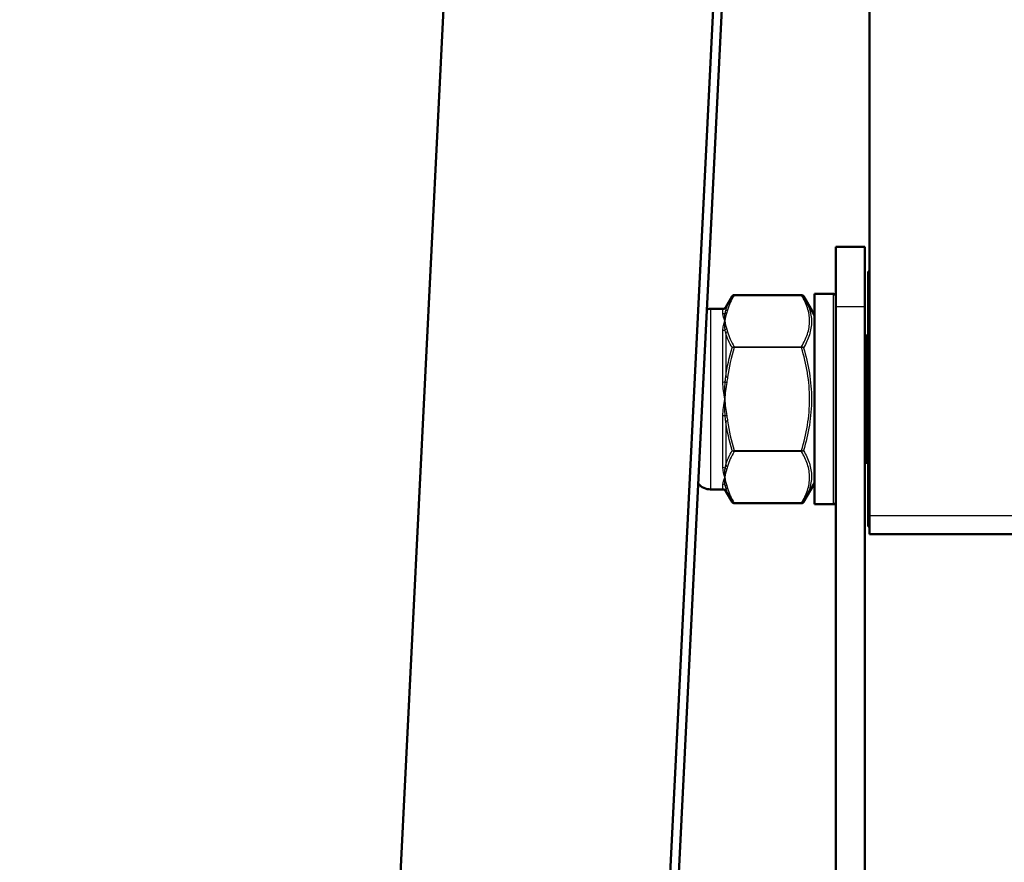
# Model space of a CAD drawing. Header units: millimetres. Extents: x 196 to 2279, y -1387 to 2348.
# Tile 28 of 89: x 339 to 432, y -174 to -95. Entities that reach past the tile are written whole.
import ezdxf

# ---------------------------------------------------------------- set-up
doc = ezdxf.new("R2010")
doc.units = ezdxf.units.MM
doc.header["$LTSCALE"] = 0.75
doc.layers.add('Visible', color=7, linetype='Continuous', lineweight=50)
doc.layers.add('Visible Narrow', color=7, linetype='Continuous', lineweight=25)

msp = doc.modelspace()

# ---------------------------------------------------------------- linework, layer by layer
at = {"layer": 'Visible', "extrusion": (0, 0, -1)}
for p, q in [((419.477, -141.528, -626.878), (419.477, 103.5, -202.477)), ((339.429, -896.168, 180.613), (380.987, -60.741, -516.697)), ((406.405, -60.741, -516.697), (364.848, -896.168, 180.613)), ((406.367, -77.78, -535.561), (373.312, -742.295, 19.094)), ((419.027, -116.187, -633.228), (416.302, -116.187, -633.228)), ((419.477, -118.53, -633.228), (419.348, -118.53, -633.228)), ((405.935, -121.88, -633.228), (406.532, -120.846, -633.228)), ((406.722, -120.73, -633.228), (413.082, -120.73, -633.228)), ((414.302, -122.63, -633.228), (413.272, -120.846, -633.228)), ((416.102, -120.63, -633.228), (414.302, -120.63, -633.228)), ((405.675, -122.03, -633.228), (404.502, -122.03, -633.228)), ((416.302, -741.795, -100.877), (416.302, -121.857, -621.067)), ((419.027, -121.857, -621.067), (419.027, -226.193, -533.519)), ((419.177, -124.53, -633.228), (419.348, -124.53, -633.228)), ((419.177, -136.53, -633.228), (419.348, -136.53, -633.228)), ((405.675, -139.03, -633.228), (404.502, -139.03, -633.228)), ((414.302, -138.43, -633.228), (413.272, -140.214, -633.228)), ((405.935, -139.18, -633.228), (406.532, -140.214, -633.228)), ((406.722, -140.329, -633.228), (413.082, -140.329, -633.228)), ((416.102, -140.43, -633.228), (414.302, -140.43, -633.228)), ((419.477, -142.53, -633.228), (419.348, -142.53, -633.228)), ((444.877, -143.23, -633.228), (419.477, -143.23, -633.228))]:
    msp.add_line(p, q, dxfattribs=at)
at = {"layer": 'Visible', "extrusion": (1, 0, 0)}
for centre, radius, start, end in [((-132.062, -633.228, 416.302), 15.875, 360, 50), ((-132.062, -633.228, 419.027), 15.875, 360, 50), ((-130.53, -633.228, 419.348), 12, 360, 180), ((-130.53, -633.228, 414.302), 9.9, 0, 180), ((-130.53, -633.228, 419.477), 12.7, 150, 180)]:
    msp.add_arc(centre, radius, start, end, dxfattribs=at)
at = {"layer": 'Visible', "extrusion": (0, 0, -1)}
for centre, radius, start, end in [((-416.102, -120.83, 633.228), 0.2, 90, 180), ((-404.502, -123.53, 633.228), 1.5, 76.991, 90), ((-405.675, -121.73, 633.228), 0.3, 210, 270), ((-418.209, -124.28, 633.228), 1, 194.47751, 215.09042), ((-418.209, -136.78, 633.228), 1, 144.90958, 165.52249), ((-404.502, -137.53, 633.228), 1.5, 270, 320.31863), ((-405.675, -139.33, 633.228), 0.3, 90, 150), ((-416.102, -140.23, 633.228), 0.2, 180, 270)]:
    msp.add_arc(centre, radius, start, end, dxfattribs=at)
at = {"layer": 'Visible', "extrusion": (-1, 0, 0)}
msp.add_arc((130.53, -633.228, -419.177), 6, 0, 180, dxfattribs=at)
at = {"layer": 'Visible'}
for points, knots in [([(406.532, -120.846, -633.228), (406.539, -120.832, -633.228), (406.548, -120.82, -633.228), (406.568, -120.797, -633.228), (406.578, -120.787, -633.228), (406.606, -120.765, -633.228), (406.624, -120.754, -633.228), (406.668, -120.736, -633.228), (406.695, -120.73, -633.228), (406.722, -120.73, -633.228)], [0, 0, 0, 0, 0.0045341, 0.0045341, 0.00890876, 0.00890876, 0.01522005, 0.01522005, 0.02318413, 0.02318413, 0.02318413, 0.02318413]), ([(413.082, -120.73, -633.228), (413.104, -120.73, -633.228), (413.126, -120.734, -633.228), (413.167, -120.748, -633.228), (413.187, -120.758, -633.228), (413.224, -120.785, -633.228), (413.241, -120.802, -633.228), (413.262, -120.829, -633.228), (413.267, -120.837, -633.228), (413.272, -120.846, -633.228)], [0, 0, 0, 0, 0.00653023, 0.00653023, 0.01307423, 0.01307423, 0.02027511, 0.02027511, 0.02318658, 0.02318658, 0.02318658, 0.02318658])]:
    msp.add_open_spline(points, degree=3, knots=knots, dxfattribs=at)
at = {"layer": 'Visible', "extrusion": (3.6258e-11, 5.86595e-11, -1)}
msp.add_open_spline([(406.722, -140.329, -633.228), (406.7, -140.329, -633.228), (406.678, -140.325, -633.228), (406.637, -140.311, -633.228), (406.617, -140.301, -633.228), (406.58, -140.274, -633.228), (406.562, -140.257, -633.228), (406.542, -140.23, -633.228), (406.537, -140.222, -633.228), (406.532, -140.214, -633.228)], degree=3, knots=[0, 0, 0, 0, 0.00653023, 0.00653023, 0.01307423, 0.01307423, 0.02027511, 0.02027511, 0.02318658, 0.02318658, 0.02318658, 0.02318658], dxfattribs=at)
at = {"layer": 'Visible', "extrusion": (-9.32267e-11, 1.13974e-10, -1)}
msp.add_open_spline([(413.272, -140.214, -633.228), (413.264, -140.227, -633.228), (413.255, -140.239, -633.228), (413.236, -140.262, -633.228), (413.226, -140.272, -633.228), (413.198, -140.294, -633.228), (413.179, -140.305, -633.228), (413.135, -140.323, -633.228), (413.108, -140.329, -633.228), (413.082, -140.329, -633.228)], degree=3, knots=[0, 0, 0, 0, 0.0045341, 0.0045341, 0.00890876, 0.00890876, 0.01522005, 0.01522005, 0.02318413, 0.02318413, 0.02318413, 0.02318413], dxfattribs=at)
at = {"layer": 'Visible Narrow', "extrusion": (0, 0, -1)}
for p, q in [((413.082, -120.743, -633.178), (406.722, -120.743, -633.178)), ((419.027, -121.857, -621.067), (416.302, -121.857, -621.067)), ((406.722, -125.593, -624.778), (413.082, -125.593, -624.778)), ((413.082, -125.68, -624.728), (406.722, -125.68, -624.728)), ((406.722, -135.379, -624.728), (413.082, -135.379, -624.728)), ((413.082, -135.466, -624.778), (406.722, -135.466, -624.778)), ((406.722, -140.316, -633.178), (413.082, -140.316, -633.178)), ((444.877, -141.528, -626.878), (419.477, -141.528, -626.878))]:
    msp.add_line(p, q, dxfattribs=at)
at = {"layer": 'Visible Narrow', "extrusion": (-1, 1.9117e-12, -2.1564e-12)}
msp.add_arc((120.83, -633.228, -406.722), 0.1, 150, 180, dxfattribs=at)
at = {"layer": 'Visible Narrow', "extrusion": (-1, -1.48109e-11, 2.50759e-11)}
msp.add_arc((120.83, -633.228, -413.082), 0.1, 150.00003, 180, dxfattribs=at)
at = {"layer": 'Visible Narrow', "extrusion": (-1, 0, 0)}
for centre, radius, start, end in [((130.53, -633.228, -416.102), 9.9, 0, 180), ((130.53, -633.228, -405.675), 8.5, 160.68574, 180), ((130.53, -633.228, -405.675), 8.5, 100.68574, 139.31426), ((130.53, -633.228, -405.675), 8.5, 40.68574, 79.31426), ((135.379, -624.828, -413.082), 0.1, 30.00003, 89.99996), ((130.53, -633.228, -405.675), 8.5, 0, 19.31425), ((140.229, -633.228, -413.082), 0.1, 0, 29.99997)]:
    msp.add_arc(centre, radius, start, end, dxfattribs=at)
at = {"layer": 'Visible Narrow', "extrusion": (1, 0, 0)}
for centre, radius, start, end in [((-130.53, -633.228, 404.502), 8.5, 0, 180), ((-130.53, -633.228, 405.935), 8.65, 0, 16.11044), ((-130.53, -633.228, 405.935), 8.65, 43.88956, 76.11044), ((-130.53, -633.228, 405.935), 8.65, 103.88956, 136.11044), ((-130.53, -633.228, 405.935), 8.65, 163.88956, 180)]:
    msp.add_arc(centre, radius, start, end, dxfattribs=at)
at = {"layer": 'Visible Narrow', "extrusion": (7.614e-13, 0.330749, -0.943719)}
msp.add_arc((-405.675, -323.823, 554.416), 0.3, 224.99611, 270, dxfattribs=at)
at = {"layer": 'Visible Narrow', "extrusion": (0.182291, 0.491622, -0.851515)}
msp.add_arc((-423.309, -308.205, 550.587), 0.2, 26.48829, 72.47719, dxfattribs=at)
at = {"layer": 'Visible Narrow', "extrusion": (0.137281, 0.495266, -0.857826)}
msp.add_arc((-424.024, -332.28, 536.336), 0.2, 15.66206, 76.62468, dxfattribs=at)
at = {"layer": 'Visible Narrow', "extrusion": (-3.6393e-12, 0.65191, -0.758297)}
msp.add_arc((-405.675, -502.987, 395.081), 0.3, 224.99611, 270, dxfattribs=at)
at = {"layer": 'Visible Narrow', "extrusion": (0.182291, -0.491622, 0.851515)}
msp.add_arc((337.547, -548.435, -399.476), 0.2, 72.47719, 118.46609, dxfattribs=at)
at = {"layer": 'Visible Narrow', "extrusion": (0.137281, -0.495266, 0.857826)}
msp.add_arc((358.131, -518.259, -420.768), 0.2, 76.62468, 137.5873, dxfattribs=at)
at = {"layer": 'Visible Narrow', "extrusion": (-1, 5.503e-13, 4.44e-14)}
msp.add_arc((125.68, -624.828, -406.722), 0.1, 90.00001, 149.99999, dxfattribs=at)
at = {"layer": 'Visible Narrow', "extrusion": (-1, 4.2694e-12, 2.22e-14)}
msp.add_arc((125.68, -624.828, -413.082), 0.1, 90.00006, 149.99998, dxfattribs=at)
at = {"layer": 'Visible Narrow', "extrusion": (-0.137281, -0.990532, 1.5539e-12)}
msp.add_arc((419.901, -624.928, 71.51), 0.2, 90, 150.96262, dxfattribs=at)
at = {"layer": 'Visible Narrow', "extrusion": (2.65e-13, 0.982659, -0.185422)}
msp.add_arc((-405.675, -637.65, -10.852), 0.3, 224.99611, 270, dxfattribs=at)
at = {"layer": 'Visible Narrow', "extrusion": (0.182291, 0.983245, -2.6577e-12)}
msp.add_arc((-422.734, -624.928, -52.787), 0.2, 44.0111, 90, dxfattribs=at)
at = {"layer": 'Visible Narrow', "extrusion": (2.0376e-12, 0.982659, 0.185422)}
msp.add_arc((-405.675, -589.244, -245.68), 0.3, 224.99611, 270, dxfattribs=at)
at = {"layer": 'Visible Narrow', "extrusion": (0.182291, -0.983245, 1.0613e-12)}
msp.add_arc((375.146, -624.928, 203.898), 0.2, 90, 135.9889, dxfattribs=at)
at = {"layer": 'Visible Narrow', "extrusion": (0.137281, -0.990532, 6.307e-13)}
msp.add_arc((384.062, -624.928, 187.078), 0.2, 90, 150.96262, dxfattribs=at)
at = {"layer": 'Visible Narrow', "extrusion": (-1, 2.367e-13, 4.988e-13)}
msp.add_arc((135.379, -624.828, -406.722), 0.1, 30.00001, 89.99999, dxfattribs=at)
at = {"layer": 'Visible Narrow', "extrusion": (-4.517e-13, 0.65191, 0.758297)}
msp.add_arc((-405.675, -305.027, -565.268), 0.3, 224.99611, 270, dxfattribs=at)
at = {"layer": 'Visible Narrow', "extrusion": (0.182291, 0.491622, 0.851515)}
msp.add_arc((-428.307, -340.006, -527.819), 0.2, 61.53391, 107.52281, dxfattribs=at)
at = {"layer": 'Visible Narrow', "extrusion": (0.137281, 0.495266, 0.857826)}
msp.add_arc((-427.864, -302.453, -550.062), 0.2, 42.4127, 103.37532, dxfattribs=at)
at = {"layer": 'Visible Narrow', "extrusion": (-4.5667e-12, 0.330749, 0.943719)}
msp.add_arc((-405.675, -77.456, -640.761), 0.3, 224.99611, 270, dxfattribs=at)
at = {"layer": 'Visible Narrow', "extrusion": (-0.182291, 0.491622, 0.851515)}
msp.add_arc((-332.549, -99.776, -678.929), 0.2, 26.48829, 72.47719, dxfattribs=at)
at = {"layer": 'Visible Narrow', "extrusion": (-0.137281, 0.495266, 0.857826)}
msp.add_arc((-354.291, -116.473, -665.63), 0.2, 15.66206, 76.62468, dxfattribs=at)
at = {"layer": 'Visible Narrow', "extrusion": (-1, -1.9984e-12, 2.4977e-12)}
msp.add_arc((140.229, -633.228, -406.722), 0.1, 0, 29.99999, dxfattribs=at)
at = {"layer": 'Visible Narrow'}
for points in [[(405.935, -122.219, -630.827), (406.063, -121.754, -631.639), (406.272, -121.296, -632.439), (406.532, -120.846, -633.228)], [(413.272, -120.846, -633.228), (413.234, -120.78, -633.207), (413.159, -120.738, -633.187), (413.082, -120.743, -633.178)], [(405.848, -123.168, -628.978), (405.826, -122.902, -629.438), (405.83, -122.653, -629.91), (405.887, -122.425, -630.387)], [(405.848, -123.168, -628.978), (405.749, -122.907, -629.431), (405.675, -122.684, -629.913), (405.675, -122.508, -630.416)], [(405.887, -124.017, -627.629), (405.83, -123.718, -628.065), (405.826, -123.434, -628.517), (405.848, -123.168, -628.978)], [(406.532, -125.688, -624.841), (406.272, -125.23, -625.625), (406.063, -124.766, -626.422), (405.935, -124.296, -627.231)], [(405.935, -128.453, -624.831), (406.063, -127.518, -624.833), (406.272, -126.595, -624.837), (406.532, -125.688, -624.841)], [(406.722, -125.68, -624.728), (406.454, -126.598, -624.728), (406.239, -127.529, -624.728), (406.108, -128.477, -624.728)], [(406.532, -125.688, -624.841), (406.57, -125.637, -624.795), (406.644, -125.599, -624.768), (406.722, -125.593, -624.778)], [(413.272, -125.688, -624.841), (413.234, -125.673, -624.774), (413.159, -125.669, -624.728), (413.082, -125.68, -624.728)], [(405.848, -130.53, -624.728), (405.749, -130.006, -624.728), (405.675, -129.478, -624.776), (405.675, -128.953, -624.875)], [(405.848, -130.53, -624.728), (405.826, -129.998, -624.728), (405.83, -129.465, -624.747), (405.887, -128.937, -624.789)], [(406.029, -128.963, -624.728), (405.933, -129.481, -624.728), (405.877, -130.005, -624.728), (405.848, -130.53, -624.728)], [(405.887, -132.122, -624.789), (405.83, -131.594, -624.747), (405.826, -131.061, -624.728), (405.848, -130.53, -624.728)], [(405.848, -130.53, -624.728), (405.877, -131.055, -624.728), (405.933, -131.578, -624.728), (406.029, -132.096, -624.728)], [(406.532, -135.372, -624.841), (406.272, -134.464, -624.837), (406.063, -133.542, -624.833), (405.935, -132.606, -624.831)], [(406.029, -132.096, -624.728), (406.059, -132.257, -624.728), (406.085, -132.419, -624.728), (406.108, -132.582, -624.728)], [(406.108, -132.582, -624.728), (406.239, -133.531, -624.728), (406.454, -134.461, -624.728), (406.722, -135.379, -624.728)], [(405.935, -136.763, -627.231), (406.063, -136.293, -626.422), (406.272, -135.829, -625.625), (406.532, -135.372, -624.841)], [(406.532, -135.372, -624.841), (406.57, -135.386, -624.774), (406.644, -135.39, -624.728), (406.722, -135.379, -624.728)], [(413.272, -135.372, -624.841), (413.234, -135.422, -624.795), (413.159, -135.46, -624.768), (413.082, -135.466, -624.778)], [(405.848, -137.891, -628.978), (405.749, -137.629, -628.524), (405.675, -137.323, -628.091), (405.675, -136.975, -627.686)], [(405.848, -137.891, -628.978), (405.826, -137.625, -628.517), (405.83, -137.341, -628.065), (405.887, -137.042, -627.629)], [(405.887, -138.634, -630.387), (405.83, -138.406, -629.91), (405.826, -138.157, -629.438), (405.848, -137.891, -628.978)], [(406.532, -140.214, -633.228), (406.272, -139.763, -632.44), (406.063, -139.305, -631.639), (405.935, -138.84, -630.827)], [(406.532, -140.214, -633.228), (406.57, -140.279, -633.207), (406.644, -140.321, -633.187), (406.722, -140.316, -633.178)]]:
    msp.add_open_spline(points, degree=3, dxfattribs=at)
at = {"layer": 'Visible Narrow', "extrusion": (-1.33025e-11, -0.866025, -0.5)}
msp.add_open_spline([(406.722, -120.743, -633.178), (406.454, -121.203, -632.382), (406.239, -121.668, -631.577), (406.108, -122.142, -630.755)], degree=3, dxfattribs=at)
at = {"layer": 'Visible Narrow'}
for points, knots in [([(406.722, -120.743, -633.178), (406.681, -120.741, -633.183), (406.642, -120.751, -633.19), (406.609, -120.769, -633.199), (406.576, -120.788, -633.208), (406.55, -120.814, -633.218), (406.532, -120.846, -633.228)], [0, 0, 0, 0, 0.0001165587, 0.0001165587, 0.0001165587, 0.0002331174, 0.0002331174, 0.0002331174, 0.0002331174]), ([(413.082, -125.593, -624.778), (413.309, -125.203, -625.453), (413.497, -124.81, -626.134), (413.629, -124.412, -626.824), (413.632, -124.405, -626.835), (413.634, -124.399, -626.846), (413.636, -124.393, -626.857), (413.7, -124.195, -627.2), (413.751, -123.995, -627.546), (413.786, -123.794, -627.893), (413.786, -123.79, -627.9), (413.787, -123.786, -627.908), (413.788, -123.782, -627.915), (413.822, -123.578, -628.267), (413.84, -123.372, -628.624), (413.84, -123.167, -628.979), (413.84, -122.753, -629.696), (413.767, -122.345, -630.404), (413.635, -121.941, -631.104), (413.633, -121.936, -631.111), (413.632, -121.932, -631.119), (413.63, -121.928, -631.127), (413.499, -121.529, -631.817), (413.31, -121.135, -632.5), (413.082, -120.743, -633.178)], [0.000059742, 0.000059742, 0.000059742, 0.000059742, 0.002480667, 0.002480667, 0.002480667, 0.002519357, 0.002519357, 0.002519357, 0.003724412, 0.003724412, 0.003724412, 0.003749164, 0.003749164, 0.003749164, 0.004971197, 0.004971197, 0.004971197, 0.007438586, 0.007438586, 0.007438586, 0.007465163, 0.007465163, 0.007465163, 0.009898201, 0.009898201, 0.009898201, 0.009898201]), ([(413.272, -120.846, -633.228), (413.498, -121.237, -632.543), (413.684, -121.631, -631.853), (413.941, -122.429, -630.46), (414.012, -122.833, -629.758), (414.014, -123.449, -628.691), (413.997, -123.656, -628.334), (413.93, -124.067, -627.624), (413.88, -124.272, -627.271), (413.686, -124.885, -626.217), (413.499, -125.289, -625.525), (413.272, -125.688, -624.841)], [0, 0, 0, 0, 0.002438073, 0.002438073, 0.004876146, 0.004876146, 0.006095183, 0.006095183, 0.007314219, 0.007314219, 0.009752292, 0.009752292, 0.009752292, 0.009752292]), ([(405.887, -122.425, -630.387), (405.902, -122.368, -630.507), (405.915, -122.311, -630.627), (405.927, -122.256, -630.747), (405.93, -122.244, -630.774), (405.932, -122.231, -630.801), (405.935, -122.219, -630.827)], [0, 0, 0, 0, 0.000400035, 0.000400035, 0.000400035, 0.0004882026, 0.0004882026, 0.0004882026, 0.0004882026]), ([(405.675, -124.084, -627.686), (405.675, -123.911, -627.888), (405.694, -123.748, -628.096), (405.724, -123.596, -628.311), (405.755, -123.442, -628.528), (405.798, -123.299, -628.751), (405.848, -123.168, -628.978)], [0, 0, 0, 0, 0.000794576, 0.000794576, 0.000794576, 0.001593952, 0.001593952, 0.001593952, 0.001593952]), ([(405.935, -124.296, -627.231), (405.924, -124.218, -627.339), (405.911, -124.142, -627.448), (405.897, -124.067, -627.557), (405.894, -124.05, -627.581), (405.89, -124.034, -627.605), (405.887, -124.017, -627.629)], [0, 0, 0, 0, 0.0004000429, 0.0004000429, 0.0004000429, 0.0004882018, 0.0004882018, 0.0004882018, 0.0004882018]), ([(406.722, -125.68, -624.728), (406.681, -125.674, -624.728), (406.642, -125.672, -624.74), (406.609, -125.674, -624.761), (406.576, -125.676, -624.781), (406.55, -125.68, -624.809), (406.532, -125.688, -624.841)], [0, 0, 0, 0, 0.0001165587, 0.0001165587, 0.0001165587, 0.0002331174, 0.0002331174, 0.0002331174, 0.0002331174]), ([(413.082, -125.593, -624.778), (413.123, -125.596, -624.773), (413.162, -125.608, -624.777), (413.195, -125.625, -624.789), (413.228, -125.642, -624.801), (413.254, -125.663, -624.819), (413.272, -125.688, -624.841)], [0.0000000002, 0.0000000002, 0.0000000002, 0.0000000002, 0.0001165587, 0.0001165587, 0.0001165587, 0.0002331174, 0.0002331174, 0.0002331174, 0.0002331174]), ([(413.082, -135.379, -624.728), (413.308, -134.602, -624.728), (413.497, -133.817, -624.728), (413.629, -133.021, -624.728), (413.631, -133.008, -624.728), (413.633, -132.996, -624.728), (413.635, -132.983, -624.728), (413.767, -132.174, -624.728), (413.84, -131.35, -624.728), (413.84, -130.528, -624.728), (413.84, -130.11, -624.728), (413.821, -129.691, -624.728), (413.785, -129.274, -624.728), (413.751, -128.871, -624.728), (413.7, -128.471, -624.728), (413.635, -128.075, -624.728), (413.633, -128.062, -624.728), (413.63, -128.049, -624.728), (413.628, -128.036, -624.728), (413.496, -127.241, -624.728), (413.308, -126.457, -624.728), (413.082, -125.68, -624.728)], [0.000059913, 0.000059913, 0.000059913, 0.000059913, 0.002479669, 0.002479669, 0.002479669, 0.002518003, 0.002518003, 0.002518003, 0.004976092, 0.004976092, 0.004976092, 0.006226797, 0.006226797, 0.006226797, 0.007434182, 0.007434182, 0.007434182, 0.007473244, 0.007473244, 0.007473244, 0.009892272, 0.009892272, 0.009892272, 0.009892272]), ([(413.272, -125.688, -624.841), (413.498, -126.476, -624.837), (413.684, -127.271, -624.834), (413.942, -128.883, -624.829), (414.013, -129.704, -624.828), (414.013, -131.342, -624.828), (413.944, -132.162, -624.829), (413.685, -133.783, -624.834), (413.498, -134.582, -624.837), (413.272, -135.372, -624.841)], [0, 0, 0, 0, 0.002448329, 0.002448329, 0.004896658, 0.004896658, 0.007344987, 0.007344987, 0.009793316, 0.009793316, 0.009793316, 0.009793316]), ([(405.887, -128.937, -624.789), (405.902, -128.805, -624.799), (405.915, -128.673, -624.81), (405.927, -128.541, -624.822), (405.93, -128.511, -624.825), (405.932, -128.482, -624.828), (405.935, -128.453, -624.831)], [0, 0, 0, 0, 0.000400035, 0.000400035, 0.000400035, 0.0004882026, 0.0004882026, 0.0004882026, 0.0004882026]), ([(405.675, -132.106, -624.875), (405.675, -131.844, -624.826), (405.694, -131.583, -624.789), (405.724, -131.32, -624.764), (405.755, -131.056, -624.74), (405.798, -130.791, -624.728), (405.848, -130.53, -624.728)], [0, 0, 0, 0, 0.000794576, 0.000794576, 0.000794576, 0.001593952, 0.001593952, 0.001593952, 0.001593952]), ([(405.935, -132.606, -624.831), (405.924, -132.474, -624.818), (405.911, -132.341, -624.806), (405.897, -132.209, -624.795), (405.894, -132.18, -624.793), (405.89, -132.151, -624.791), (405.887, -132.122, -624.789)], [0, 0, 0, 0, 0.0004000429, 0.0004000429, 0.0004000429, 0.0004882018, 0.0004882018, 0.0004882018, 0.0004882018]), ([(406.722, -135.466, -624.778), (406.681, -135.463, -624.773), (406.642, -135.451, -624.777), (406.609, -135.434, -624.789), (406.576, -135.417, -624.801), (406.55, -135.396, -624.819), (406.532, -135.372, -624.841)], [0, 0, 0, 0, 0.0001165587, 0.0001165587, 0.0001165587, 0.0002331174, 0.0002331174, 0.0002331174, 0.0002331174]), ([(413.082, -135.379, -624.728), (413.123, -135.385, -624.728), (413.162, -135.387, -624.74), (413.195, -135.385, -624.761), (413.228, -135.383, -624.781), (413.254, -135.379, -624.809), (413.272, -135.372, -624.841)], [0.0000000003, 0.0000000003, 0.0000000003, 0.0000000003, 0.0001165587, 0.0001165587, 0.0001165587, 0.0002331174, 0.0002331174, 0.0002331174, 0.0002331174]), ([(413.272, -135.372, -624.841), (413.498, -135.769, -625.522), (413.684, -136.169, -626.209), (413.941, -136.976, -627.596), (414.012, -137.383, -628.298), (414.014, -137.998, -629.364), (413.997, -138.204, -629.722), (413.93, -138.613, -630.432), (413.88, -138.817, -630.787), (413.686, -139.423, -631.845), (413.499, -139.821, -632.54), (413.272, -140.214, -633.228)], [0, 0, 0, 0, 0.002438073, 0.002438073, 0.004876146, 0.004876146, 0.006095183, 0.006095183, 0.007314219, 0.007314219, 0.009752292, 0.009752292, 0.009752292, 0.009752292]), ([(413.082, -140.316, -633.178), (413.309, -139.926, -632.502), (413.497, -139.532, -631.821), (413.629, -139.134, -631.131), (413.632, -139.128, -631.12), (413.634, -139.122, -631.109), (413.636, -139.115, -631.098), (413.7, -138.917, -630.755), (413.751, -138.718, -630.41), (413.786, -138.517, -630.062), (413.786, -138.513, -630.055), (413.787, -138.509, -630.048), (413.788, -138.504, -630.04), (413.822, -138.301, -629.688), (413.84, -138.095, -629.331), (413.84, -137.89, -628.976), (413.84, -137.476, -628.259), (413.767, -137.067, -627.551), (413.635, -136.663, -626.851), (413.633, -136.659, -626.844), (413.632, -136.654, -626.836), (413.63, -136.65, -626.829), (413.499, -136.252, -626.138), (413.31, -135.857, -625.456), (413.082, -135.466, -624.778)], [0.000059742, 0.000059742, 0.000059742, 0.000059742, 0.002480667, 0.002480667, 0.002480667, 0.002519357, 0.002519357, 0.002519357, 0.003724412, 0.003724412, 0.003724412, 0.003749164, 0.003749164, 0.003749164, 0.004971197, 0.004971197, 0.004971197, 0.007438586, 0.007438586, 0.007438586, 0.007465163, 0.007465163, 0.007465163, 0.009898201, 0.009898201, 0.009898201, 0.009898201]), ([(405.887, -137.042, -627.629), (405.902, -136.967, -627.52), (405.915, -136.891, -627.411), (405.927, -136.814, -627.302), (405.93, -136.797, -627.278), (405.932, -136.78, -627.255), (405.935, -136.763, -627.231)], [0, 0, 0, 0, 0.000400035, 0.000400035, 0.000400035, 0.0004882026, 0.0004882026, 0.0004882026, 0.0004882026]), ([(405.675, -138.551, -630.416), (405.675, -138.463, -630.165), (405.694, -138.364, -629.92), (405.724, -138.254, -629.681), (405.755, -138.144, -629.44), (405.798, -138.022, -629.204), (405.848, -137.891, -628.978)], [0, 0, 0, 0, 0.000794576, 0.000794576, 0.000794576, 0.001593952, 0.001593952, 0.001593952, 0.001593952]), ([(405.935, -138.84, -630.827), (405.924, -138.785, -630.706), (405.911, -138.729, -630.586), (405.897, -138.672, -630.466), (405.894, -138.659, -630.44), (405.89, -138.647, -630.413), (405.887, -138.634, -630.387)], [0, 0, 0, 0, 0.0004000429, 0.0004000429, 0.0004000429, 0.0004882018, 0.0004882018, 0.0004882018, 0.0004882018]), ([(413.082, -140.316, -633.178), (413.123, -140.318, -633.183), (413.162, -140.308, -633.19), (413.195, -140.29, -633.199), (413.228, -140.271, -633.208), (413.254, -140.245, -633.218), (413.272, -140.214, -633.228)], [0.0000000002, 0.0000000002, 0.0000000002, 0.0000000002, 0.0001165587, 0.0001165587, 0.0001165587, 0.0002331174, 0.0002331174, 0.0002331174, 0.0002331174])]:
    msp.add_open_spline(points, degree=3, knots=knots, dxfattribs=at)
at = {"layer": 'Visible Narrow', "extrusion": (-2.0925e-11, -0.866025, -0.5)}
msp.add_open_spline([(406.029, -122.385, -630.334), (405.933, -122.644, -629.886), (405.877, -122.906, -629.432), (405.848, -123.168, -628.978)], degree=3, dxfattribs=at)
at = {"layer": 'Visible Narrow', "extrusion": (1.12611e-10, 0.866025, 0.5)}
msp.add_open_spline([(406.108, -122.142, -630.755), (406.085, -122.223, -630.614), (406.059, -122.304, -630.474), (406.029, -122.385, -630.334)], degree=3, dxfattribs=at)
at = {"layer": 'Visible Narrow', "extrusion": (-6.8905e-12, -0.866025, -0.5)}
msp.add_open_spline([(405.848, -123.168, -628.978), (405.877, -123.431, -628.523), (405.933, -123.693, -628.069), (406.029, -123.951, -627.621)], degree=3, dxfattribs=at)
at = {"layer": 'Visible Narrow', "extrusion": (2.27481e-10, 0.866025, 0.5)}
msp.add_open_spline([(406.029, -123.951, -627.621), (406.059, -124.032, -627.481), (406.085, -124.113, -627.341), (406.108, -124.195, -627.2)], degree=3, dxfattribs=at)
at = {"layer": 'Visible Narrow', "extrusion": (-3.5105e-12, -0.866025, -0.5)}
msp.add_open_spline([(406.108, -124.195, -627.2), (406.239, -124.669, -626.379), (406.454, -125.134, -625.573), (406.722, -125.593, -624.778)], degree=3, dxfattribs=at)
at = {"layer": 'Visible Narrow', "extrusion": (9.4419e-12, -1.3086e-12, -1)}
msp.add_open_spline([(406.108, -128.477, -624.728), (406.085, -128.64, -624.728), (406.059, -128.802, -624.728), (406.029, -128.963, -624.728)], degree=3, dxfattribs=at)
at = {"layer": 'Visible Narrow', "extrusion": (5.315e-13, -0.866025, 0.5)}
msp.add_open_spline([(406.722, -135.466, -624.778), (406.454, -135.925, -625.573), (406.239, -136.39, -626.379), (406.108, -136.865, -627.2)], degree=3, dxfattribs=at)
at = {"layer": 'Visible Narrow', "extrusion": (1.711e-12, -0.866025, 0.5)}
msp.add_open_spline([(406.029, -137.108, -627.621), (405.933, -137.366, -628.069), (405.877, -137.628, -628.523), (405.848, -137.891, -628.978)], degree=3, dxfattribs=at)
at = {"layer": 'Visible Narrow', "extrusion": (2.2505e-11, 0.866025, -0.5)}
msp.add_open_spline([(406.108, -136.865, -627.2), (406.085, -136.946, -627.341), (406.059, -137.027, -627.481), (406.029, -137.108, -627.621)], degree=3, dxfattribs=at)
at = {"layer": 'Visible Narrow', "extrusion": (3.75141e-11, -0.866025, 0.5)}
msp.add_open_spline([(405.848, -137.891, -628.978), (405.877, -138.153, -629.432), (405.933, -138.415, -629.886), (406.029, -138.674, -630.334)], degree=3, dxfattribs=at)
at = {"layer": 'Visible Narrow', "extrusion": (-8.284e-12, 0.866025, -0.5)}
msp.add_open_spline([(406.029, -138.674, -630.334), (406.059, -138.755, -630.474), (406.085, -138.836, -630.614), (406.108, -138.917, -630.755)], degree=3, dxfattribs=at)
at = {"layer": 'Visible Narrow', "extrusion": (-4.5033e-12, -0.866025, 0.5)}
msp.add_open_spline([(406.108, -138.917, -630.755), (406.239, -139.391, -631.577), (406.454, -139.856, -632.382), (406.722, -140.316, -633.178)], degree=3, dxfattribs=at)

doc.saveas('drawing.dxf')
